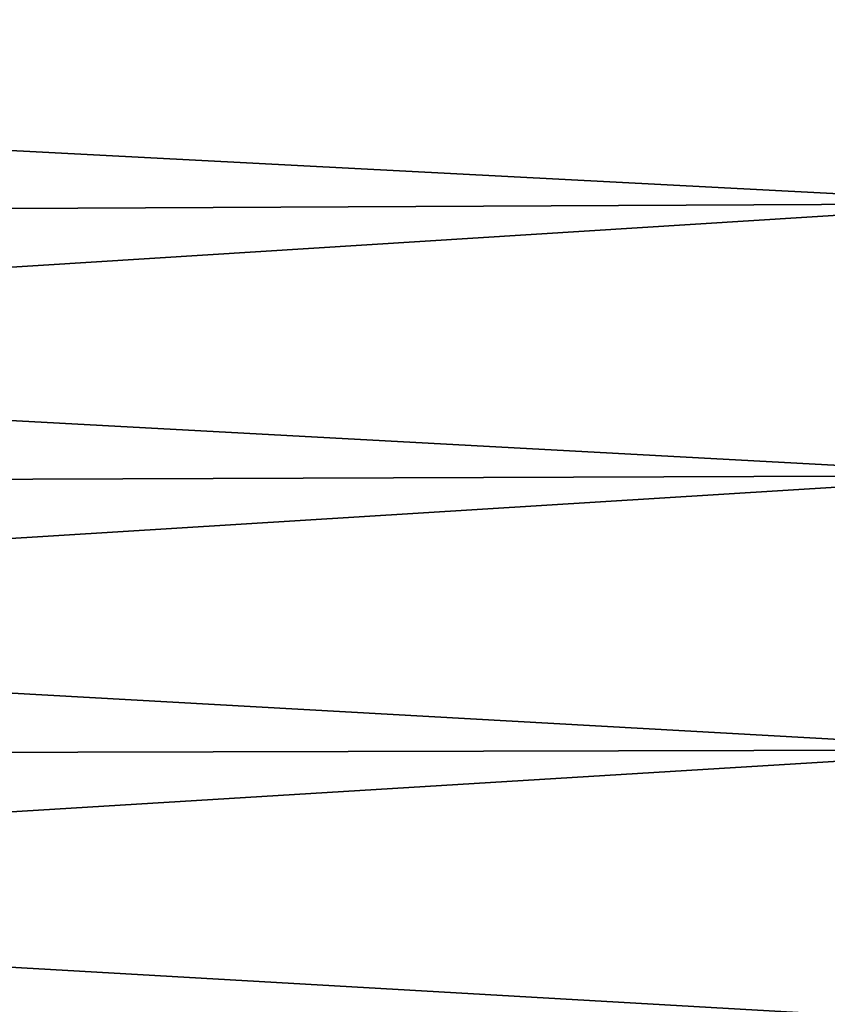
# Model space of a CAD drawing. Header units: metres. Extents: x -2 to 85, y -75 to 75.
# Tile 109 of 230: x 63.37 to 66.96, y 1.32 to 5.7. Entities that reach past the tile are written whole.
import ezdxf

# ---------------------------------------------------------------- set-up
doc = ezdxf.new("R2010")
doc.units = ezdxf.units.M
doc.layers.add('solid_21204500', color=7, linetype='CONTINUOUS')

msp = doc.modelspace()

# ---------------------------------------------------------------- linework, layer by layer
at = {"layer": 'solid_21204500'}
for points in [[(67.838074, 6.079085, 22.687456), (47.400002, 5.952838, 22.216293), (47.400002, 4.781969, 22.497395)], [(67.838074, 4.883384, 22.974518), (67.838074, 6.079085, 22.687456), (47.400002, 4.781969, 22.497395)], [(67.838074, 6.079084, -22.687456), (67.838074, 4.883384, -22.974518), (47.400002, 5.952838, -22.216293)], [(67.838074, 4.883384, -22.974518), (47.400002, 4.781969, -22.497395), (47.400002, 5.952838, -22.216293)], [(67.838074, 4.883384, -22.974518), (67.838074, 3.674298, -23.198608), (47.400002, 4.781969, -22.497395)], [(67.838074, 4.883384, 22.974518), (47.400002, 4.781969, 22.497395), (47.400002, 3.597993, 22.716831)], [(67.838074, 3.674299, 23.198608), (67.838074, 4.883384, 22.974518), (47.400002, 3.597993, 22.716831)], [(67.838074, 3.674298, -23.198608), (47.400002, 3.597993, -22.716831), (47.400002, 4.781969, -22.497395)], [(67.838074, 3.674299, 23.198608), (47.400002, 3.597993, 22.716831), (47.400002, 2.404155, 22.874004)], [(67.838074, 2.455142, 23.359114), (67.838074, 3.674299, 23.198608), (47.400002, 2.404155, 22.874004)], [(67.838074, 3.674298, -23.198608), (67.838074, 2.455141, -23.359114), (47.400002, 3.597993, -22.716831)], [(67.838074, 2.455141, -23.359114), (47.400002, 2.404155, -22.874004), (47.400002, 3.597993, -22.716831)], [(67.838074, 2.455142, 23.359114), (47.400002, 2.404155, 22.874004), (47.400002, 1.203727, 22.968479)], [(67.838074, 1.229256, 23.455593), (67.838074, 2.455142, 23.359114), (47.400002, 1.203727, 22.968479)], [(67.838074, 2.455141, -23.359114), (67.838074, 1.229255, -23.455593), (47.400002, 2.404155, -22.874004)], [(67.838074, 1.229255, -23.455593), (47.400002, 1.203727, -22.968479), (47.400002, 2.404155, -22.874004)]]:
    msp.add_3dface(points, dxfattribs=at)

doc.saveas('drawing.dxf')
